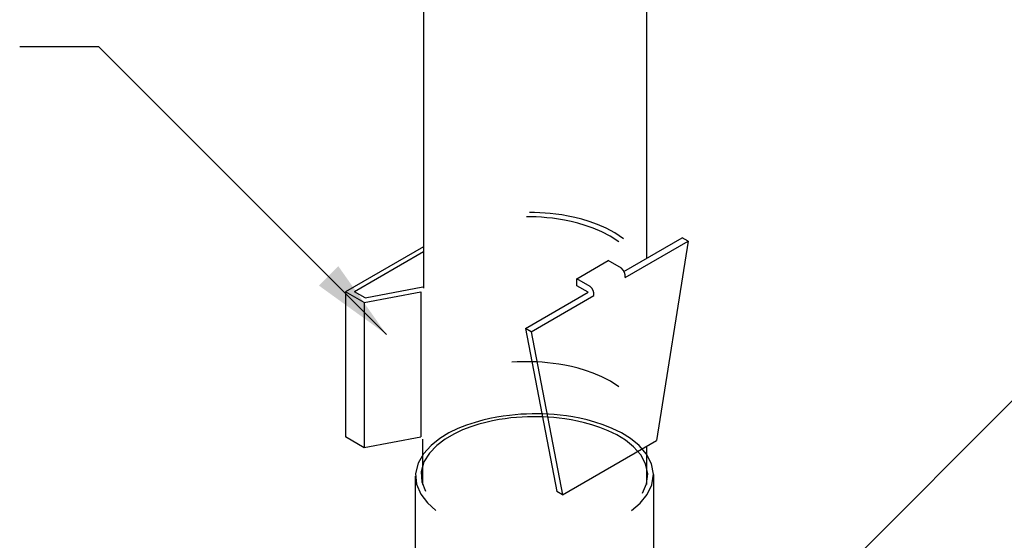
# Model space of a CAD drawing. Header units: millimetres. Extents: x 659 to 1031, y -73 to 11.
# Tile 137 of 141: x 1010.96 to 1014.06, y -9.62 to -7.98. Entities that reach past the tile are written whole.
import ezdxf

# ---------------------------------------------------------------- set-up
doc = ezdxf.new("R2010")
doc.units = ezdxf.units.MM
doc.header["$MEASUREMENT"] = 0
doc.layers.add('C02', color=2, linetype='Continuous', lineweight=30)
doc.layers.add('C03', color=3, linetype='Continuous', lineweight=30)

msp = doc.modelspace()

# ---------------------------------------------------------------- hatches: boundary and pattern name
at = {"layer": 'C02', "linetype": 'Continuous'}
msp.add_hatch(color=2, dxfattribs=at).paths.add_polyline_path([(1011.9651, -8.761), (1011.904, -8.8217), (1012.1169, -8.9757), (1011.9655, -8.761), (1011.9655, -8.761)])

# ---------------------------------------------------------------- linework, layer by layer
at = {"layer": 'C02'}
for p, q in [((1012.2341, -6.8111), (1012.2341, -8.83)), ((1012.9372, -6.8293), (1012.9372, -8.7363)), ((1012.2341, -7.308), (1012.2341, -8.5498)), ((1011.2106, -8.0698), (1010.9606, -8.0698)), ((1012.1169, -8.9757), (1011.2106, -8.0698)), ((1013.2028, -10.0721), (1014.1091, -9.1662)), ((1012.2311, -9.3058), (1012.2311, -9.4483)), ((1012.9372, -9.3284), (1012.9372, -9.4486))]:
    msp.add_line(p, q, dxfattribs=at)
at = {"layer": 'C03'}
for p, q in [((1012.8659, -8.7772), (1013.0495, -8.6714)), ((1012.8698, -8.7962), (1013.068, -8.6819)), ((1013.068, -8.6819), (1012.9684, -9.3101)), ((1013.068, -8.6819), (1013.0495, -8.6714)), ((1012.2341, -8.6991), (1011.988, -8.8412)), ((1012.2341, -8.7156), (1012.0163, -8.8412)), ((1012.7175, -8.8002), (1012.8161, -8.7431)), ((1012.8581, -8.767), (1012.8161, -8.7431)), ((1012.7594, -8.8241), (1012.7175, -8.8002)), ((1012.7175, -8.8225), (1012.7175, -8.8002)), ((1012.8698, -8.7962), (1012.8698, -8.789)), ((1011.988, -8.8412), (1011.988, -9.2987)), ((1012.0466, -8.8755), (1011.988, -8.8412)), ((1012.0495, -8.8604), (1012.0163, -8.8412)), ((1012.0466, -8.8755), (1012.2253, -8.8418)), ((1012.0495, -8.8604), (1012.2321, -8.8259)), ((1012.2253, -8.8418), (1012.2253, -9.2987)), ((1012.5553, -8.9569), (1012.7526, -8.8427)), ((1012.7526, -8.8427), (1012.7175, -8.8225)), ((1012.0466, -8.8755), (1012.0466, -9.3329)), ((1012.5729, -8.9675), (1012.7712, -8.8533)), ((1012.5729, -8.9675), (1012.5553, -8.9569)), ((1012.5553, -8.9569), (1012.654, -9.4709)), ((1012.5729, -8.9675), (1012.6716, -9.4814)), ((1012.0466, -9.3329), (1011.988, -9.2987)), ((1012.0466, -9.3323), (1012.2253, -9.2987)), ((1012.6716, -9.4814), (1012.9684, -9.3101)), ((1012.2077, -9.4221), (1012.2077, -9.9322)), ((1012.9587, -9.4172), (1012.9587, -9.9272)), ((1012.6716, -9.4814), (1012.654, -9.4709))]:
    msp.add_line(p, q, dxfattribs=at)
for points in [[(1012.8639, -8.6742), (1012.8366, -8.6555), (1012.8092, -8.6405), (1012.7819, -8.6288), (1012.7565, -8.6197), (1012.7331, -8.6125), (1012.7106, -8.607), (1012.6901, -8.6026), (1012.6696, -8.5992), (1012.651, -8.5966), (1012.6335, -8.5946), (1012.6169, -8.5931), (1012.6003, -8.5922), (1012.5837, -8.5916), (1012.568, -8.5913)], [(1012.8493, -8.6839), (1012.8219, -8.666), (1012.7956, -8.6518), (1012.7692, -8.6407), (1012.7438, -8.6319), (1012.7204, -8.6251), (1012.6989, -8.6197), (1012.6784, -8.6155), (1012.6589, -8.6123), (1012.6403, -8.6097), (1012.6227, -8.6078), (1012.6061, -8.6064), (1012.5895, -8.6054), (1012.5739, -8.6048), (1012.5583, -8.6046)], [(1012.8493, -9.1407), (1012.8229, -9.123), (1012.7956, -9.1089), (1012.7692, -9.0978), (1012.7448, -9.0891), (1012.7214, -9.0822), (1012.6999, -9.0769), (1012.6794, -9.0726), (1012.6608, -9.0693), (1012.6423, -9.0668), (1012.6247, -9.0648), (1012.6081, -9.0633), (1012.5915, -9.0623), (1012.5759, -9.0617), (1012.5602, -9.0615), (1012.5446, -9.0616), (1012.529, -9.0621), (1012.5124, -9.0629)], [(1012.8893, -9.5305), (1012.9167, -9.5077), (1012.9391, -9.4805), (1012.9538, -9.4495), (1012.9587, -9.4164), (1012.9528, -9.3835), (1012.9372, -9.3529), (1012.9137, -9.3261), (1012.8864, -9.3039), (1012.8581, -9.2859), (1012.8288, -9.2717), (1012.8005, -9.2606), (1012.7741, -9.2519), (1012.7497, -9.2451), (1012.7262, -9.2398), (1012.7048, -9.2357), (1012.6842, -9.2325), (1012.6647, -9.2301), (1012.6462, -9.2283), (1012.6276, -9.227), (1012.61, -9.2263), (1012.5925, -9.2259), (1012.5759, -9.226), (1012.5583, -9.2265), (1012.5407, -9.2274), (1012.5231, -9.2288), (1012.5046, -9.2307), (1012.485, -9.2332), (1012.4645, -9.2365), (1012.443, -9.2407), (1012.4206, -9.246), (1012.3962, -9.2528), (1012.3698, -9.2614), (1012.3425, -9.2723), (1012.3141, -9.2862), (1012.2848, -9.3037), (1012.2575, -9.3253), (1012.2341, -9.3515), (1012.2165, -9.3816), (1012.2087, -9.4143), (1012.2116, -9.4475), (1012.2253, -9.4789), (1012.2467, -9.5067), (1012.2731, -9.5302)], [(1012.9245, -9.4758), (1012.9372, -9.4462), (1012.9411, -9.4148), (1012.9342, -9.3837), (1012.9186, -9.355), (1012.8962, -9.3301), (1012.8708, -9.3093), (1012.8434, -9.2925), (1012.8161, -9.2792), (1012.7897, -9.2686), (1012.7643, -9.2604), (1012.7419, -9.2539), (1012.7194, -9.2489), (1012.6989, -9.2449), (1012.6794, -9.2418), (1012.6618, -9.2394), (1012.6442, -9.2376), (1012.6266, -9.2363), (1012.61, -9.2355), (1012.5934, -9.2351), (1012.5768, -9.235), (1012.5612, -9.2354), (1012.5446, -9.2361), (1012.527, -9.2373), (1012.5094, -9.239), (1012.4909, -9.2412), (1012.4723, -9.2442), (1012.4518, -9.248), (1012.4303, -9.2528), (1012.4079, -9.2589), (1012.3835, -9.2668), (1012.3571, -9.2768), (1012.3298, -9.2895), (1012.3024, -9.3055), (1012.276, -9.3254), (1012.2526, -9.3496), (1012.235, -9.3776), (1012.2262, -9.4083), (1012.2282, -9.4398), (1012.2399, -9.4699)]]:
    msp.add_lwpolyline(points, dxfattribs=at)
for centre in [(1012.8366, -8.7926), (1012.738, -8.8497)]:
    msp.add_arc(centre, 0.0331, 353.83, 50.7305, dxfattribs=at)

doc.saveas('drawing.dxf')
